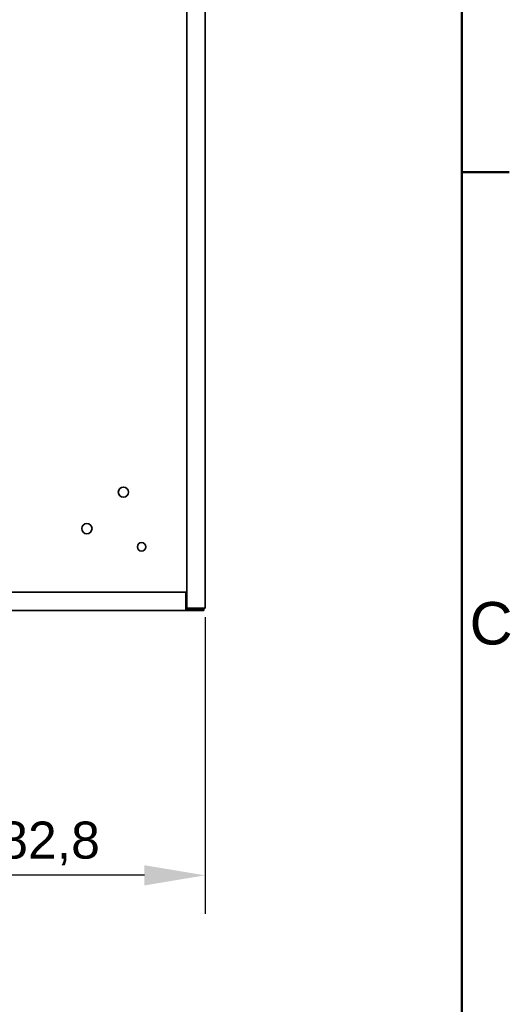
# Model space of a CAD drawing. Header units: millimetres. Extents: x 0 to 4200, y 0 to 2970.
# Tile 21 of 22: x 3736 to 4139, y 1542 to 2353. Entities that reach past the tile are written whole.
import ezdxf

# ---------------------------------------------------------------- set-up
doc = ezdxf.new("R2010")
doc.units = ezdxf.units.MM
doc.header["$LTSCALE"] = 10
for name, color, linetype, lineweight in [('Bemaßungen(ISO)', 7, 'Continuous', 18), ('Rahmen_0', 7, 'Continuous', 50), ('Rahmen_2', 7, 'Continuous', 50), ('Sichtbare Kanten(ISO)', 7, 'Continuous', 35)]:
    doc.layers.add(name, color=color, linetype=linetype, lineweight=lineweight)
doc.styles.add('Aktuell-BSI', font='arial.ttf')
doc.styles.add('Aktuell-ISOGroßer Text', font='arial.ttf')
doc.dimstyles.new('X.XXXGroßer Text', dxfattribs={"dimscale": 10, "dimtxt": 3.048, "dimasz": 5, "dimexe": 3.175, "dimexo": 0.75, "dimgap": 0.762, "dimtad": 1, "dimdec": 1, "dimrnd": 1e-08, "dimzin": 12, "dimtxsty": 'Aktuell-ISOGroßer Text', "dimcen": 0.09, "dimdle": 10, "dimclrd": 256, "dimclre": 256, "dimclrt": 7, "dimadec": 0, "dimazin": 3, "dimtfac": 0.656168, "dimtdec": 1, "dimtmove": 0, "dimatfit": 3, "dimfxl": 1, "dimtolj": 1, "dimlwd": 25, "dimlwe": 25, "dimarcsym": 0})

# ---------------------------------------------------------------- blocks, each defined once
blk = doc.blocks.new('Ränder Standardrahmen')
at = {"layer": 'Rahmen_0'}
blk.add_line((410, 222.75), (413.9, 222.75), dxfattribs=at)
at = {"layer": 'Rahmen_0', "flags": 128}
blk.add_lwpolyline([(10, 10), (10, 287), (410, 287), (410, 10), (10, 10)], dxfattribs=at)
at = {"layer": 'Rahmen_2', "insert": (410.639, 183.816), "char_height": 3.5, "attachment_point": 7, "style": 'Aktuell-BSI'}
blk.add_mtext('C', dxfattribs=at)
blk = doc.blocks.new('*D22')
at = {"layer": 'Bemaßungen(ISO)', "color": 250, "linetype": 'Continuous', "lineweight": 25, "true_color": 0x3f3f3f, "transparency": 16777216}
for p, q in [((3606.13, 1993.34), (3606.13, 1616.89)), ((3888.88, 1861.14), (3888.88, 1616.89)), ((3838.88, 1648.64), (3656.13, 1648.64))]:
    blk.add_line(p, q, dxfattribs=at)
at = {"layer": 'Bemaßungen(ISO)', "color": 250, "linetype": 'Continuous', "true_color": 0x3f3f3f, "transparency": 16777216}
for points in [[(3656.13, 1656.97), (3656.13, 1640.31), (3606.13, 1648.64)], [(3838.88, 1656.97), (3838.88, 1640.31), (3888.88, 1648.64)]]:
    blk.add_solid(points, dxfattribs=at)
at = {"layer": 'Defpoints', "color": 0, "linetype": 'Continuous', "transparency": 16777216}
for p in [(3606.13, 2000.84), (3888.88, 1868.64), (3606.13, 1648.64)]:
    blk.add_point(p, dxfattribs=at)
at = {"layer": 'Bemaßungen(ISO)', "color": 7, "linetype": 'Continuous', "lineweight": 25, "transparency": 16777216, "insert": (3695.79, 1692.89), "char_height": 30.48, "attachment_point": 1, "style": 'Aktuell-ISOGroßer Text'}
blk.add_mtext('\\A1;282,8', dxfattribs=at)

msp = doc.modelspace()

# ---------------------------------------------------------------- linework, layer by layer
at = {"layer": 'Sichtbare Kanten(ISO)'}
for p, q in [((3873.88, 2552.84), (3873.88, 1868.64)), ((3888.88, 2552.84), (3888.88, 1868.64)), ((3872.88, 1881.64), (2687.48, 1881.64)), ((3872.88, 1869.14), (3872.88, 1881.64)), ((3872.88, 1866.64), (2687.48, 1866.64)), ((3872.88, 1869.14), (3872.88, 1866.64)), ((3873.88, 1869.04), (3872.88, 1869.04)), ((3872.88, 1868.64), (3873.88, 1868.64)), ((3887.88, 1868.54), (3872.88, 1868.54)), ((3872.88, 1868.14), (3874.38, 1868.14)), ((3874.38, 1866.64), (3872.88, 1866.64)), ((3886.38, 1868.64), (3873.88, 1868.64)), ((3874.38, 1868.14), (3874.38, 1866.64)), ((3886.38, 1868.14), (3874.38, 1868.14)), ((3874.38, 1866.64), (3886.38, 1866.64)), ((3886.38, 1868.64), (3888.88, 1868.64)), ((3886.38, 1868.14), (3887.88, 1868.14)), ((3887.88, 1866.64), (3886.38, 1866.64)), ((3887.88, 1868.54), (3887.88, 1868.14)), ((3887.88, 1866.64), (3887.88, 1868.14)), ((3887.88, 1868.14), (3887.88, 1868.14))]:
    msp.add_line(p, q, dxfattribs=at)
for centre, radius in [((3821.63, 1964.04), 4.2), ((3791.63, 1934.04), 4.2), ((3836.63, 1919.04), 3.5)]:
    msp.add_circle(centre, radius, dxfattribs=at)

# ---------------------------------------------------------------- block references
at = {"xscale": 10, "yscale": 10, "zscale": 10}
msp.add_blockref('Ränder Standardrahmen', (0, 0), dxfattribs=at)

# ---------------------------------------------------------------- dimensions: what is measured, and where the dimension line sits
at = {"layer": 'Bemaßungen(ISO)', "color": 250, "linetype": 'Continuous', "lineweight": 25, "true_color": 0x3f3f3f}
dim = msp.add_linear_dim(base=(3606.13325048, 1648.64017563), p1=(3888.88325048, 1868.64017563), p2=(3606.13325048, 2000.84017563), angle=180, dimstyle='X.XXXGroßer Text', override={"dimdec": 1, "dimtp": 0, "dimtm": 0, "dimtdec": 1, "dimtofl": 0, "dimatfit": 1}, dxfattribs=at)
dim.commit()
dim.dimension.update_dxf_attribs({"geometry": '*D22', "text_midpoint": (3747.50825048, 1648.64017563), "dimtype": 160})

doc.saveas('drawing.dxf')
